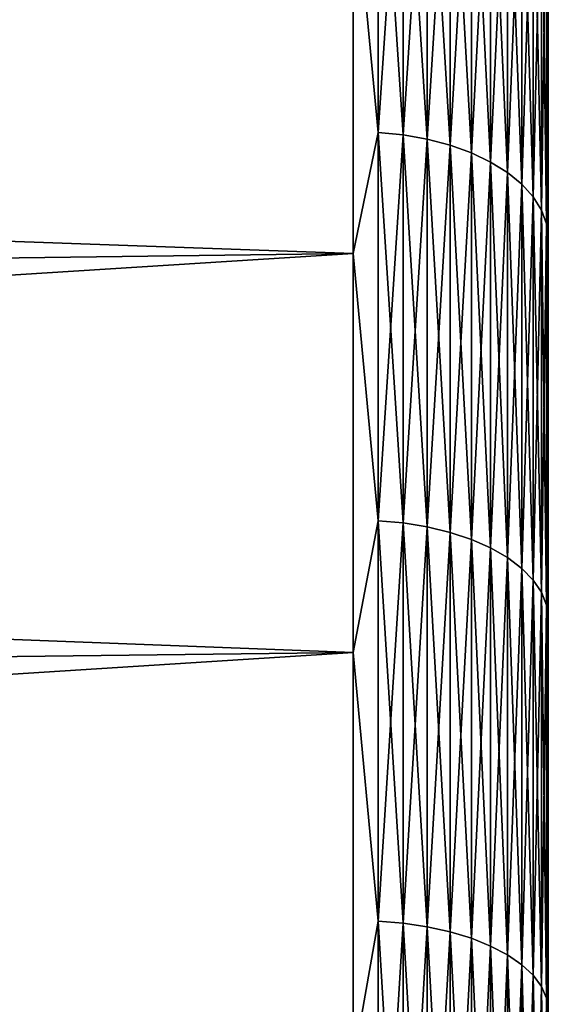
# Model space of a CAD drawing. Header units: metres. Extents: x -2 to 85, y -75 to 75.
# Tile 129 of 230: x 66.96 to 68.35, y 10.82 to 13.41. Entities that reach past the tile are written whole.
import ezdxf

# ---------------------------------------------------------------- set-up
doc = ezdxf.new("R2010")
doc.units = ezdxf.units.M
doc.layers.add('solid_21204500', color=7, linetype='CONTINUOUS')

msp = doc.modelspace()

# ---------------------------------------------------------------- linework, layer by layer
at = {"layer": 'solid_21204500'}
for points in [[(67.903748, 13.110369, -19.484987), (67.838074, 13.80577, -19.002016), (67.903748, 14.096049, -18.784246)], [(67.903748, 14.096049, 18.784246), (67.838074, 13.805771, 19.002016), (67.903748, 13.110369, 19.484987)], [(67.903748, 14.096049, 18.784246), (67.903748, 13.110369, 19.484987), (67.9692, 14.089134, 18.775032)], [(67.903748, 14.096049, -18.784246), (67.9692, 14.089134, -18.775032), (67.9692, 13.103938, -19.47543)], [(67.903748, 13.110369, -19.484987), (67.903748, 14.096049, -18.784246), (67.9692, 13.103938, -19.47543)], [(67.903748, 13.110369, 19.484987), (67.9692, 13.103938, 19.47543), (67.9692, 14.089134, 18.775032)], [(67.9692, 14.089134, 18.775032), (67.9692, 13.103938, 19.47543), (68.032547, 14.077071, 18.758957)], [(67.9692, 14.089134, -18.775032), (68.032547, 14.077071, -18.758957), (68.032547, 13.092718, -19.458754)], [(67.9692, 13.103938, -19.47543), (67.9692, 14.089134, -18.775032), (68.032547, 13.092718, -19.458754)], [(67.9692, 13.103938, 19.47543), (68.032547, 13.092718, 19.458754), (68.032547, 14.077071, 18.758957)], [(68.032547, 14.077071, 18.758957), (68.032547, 13.092718, 19.458754), (68.092674, 14.060071, 18.736301)], [(68.032547, 14.077071, -18.758957), (68.092674, 14.060071, -18.736301), (68.092674, 13.076907, -19.435255)], [(68.032547, 13.092718, -19.458754), (68.032547, 14.077071, -18.758957), (68.092674, 13.076907, -19.435255)], [(68.032547, 13.092718, 19.458754), (68.092674, 13.076907, 19.435255), (68.092674, 14.060071, 18.736301)], [(68.092674, 14.060071, 18.736301), (68.092674, 13.076907, 19.435255), (68.148514, 14.038434, 18.70747)], [(68.092674, 14.060071, -18.736301), (68.148514, 14.038434, -18.70747), (68.148514, 13.056784, -19.405346)], [(68.092674, 13.076907, -19.435255), (68.092674, 14.060071, -18.736301), (68.148514, 13.056784, -19.405346)], [(68.092674, 13.076907, 19.435255), (68.148514, 13.056784, 19.405346), (68.148514, 14.038434, 18.70747)], [(68.148514, 14.038434, 18.70747), (68.148514, 13.056784, 19.405346), (68.199074, 14.012545, 18.67297)], [(68.148514, 14.038434, -18.70747), (68.199074, 14.012545, -18.67297), (68.199074, 13.032703, -19.369558)], [(68.148514, 13.056784, -19.405346), (68.148514, 14.038434, -18.70747), (68.199074, 13.032703, -19.369558)], [(68.148514, 13.056784, 19.405346), (68.199074, 13.032703, 19.369558), (68.199074, 14.012545, 18.67297)], [(68.199074, 14.012545, 18.67297), (68.199074, 13.032703, 19.369558), (68.243469, 13.982858, 18.63341)], [(68.199074, 14.012545, -18.67297), (68.243469, 13.982858, -18.63341), (68.243469, 13.005094, -19.328524)], [(68.199074, 13.032703, -19.369558), (68.199074, 14.012545, -18.67297), (68.243469, 13.005094, -19.328524)], [(68.199074, 13.032703, 19.369558), (68.243469, 13.005094, 19.328524), (68.243469, 13.982858, 18.63341)], [(68.243469, 13.982858, 18.63341), (68.243469, 13.005094, 19.328524), (68.280907, 13.9499, 18.589489)], [(68.243469, 13.982858, -18.63341), (68.280907, 13.9499, -18.589489), (68.280907, 12.97444, -19.282965)], [(68.243469, 13.005094, -19.328524), (68.243469, 13.982858, -18.63341), (68.280907, 12.97444, -19.282965)], [(68.243469, 13.005094, 19.328524), (68.280907, 12.97444, 19.282965), (68.280907, 13.9499, 18.589489)], [(68.280907, 13.9499, 18.589489), (68.280907, 12.97444, 19.282965), (68.310738, 13.914252, 18.541986)], [(68.280907, 13.9499, -18.589489), (68.310738, 13.914252, -18.541986), (68.310738, 12.941284, -19.23369)], [(68.280907, 12.97444, -19.282965), (68.280907, 13.9499, -18.589489), (68.310738, 12.941284, -19.23369)], [(68.280907, 12.97444, 19.282965), (68.310738, 12.941284, 19.23369), (68.310738, 13.914252, 18.541986)], [(68.310738, 13.914252, 18.541986), (68.310738, 12.941284, 19.23369), (68.332428, 13.876545, 18.491737)], [(68.310738, 13.914252, -18.541986), (68.332428, 13.876545, -18.491737), (68.332428, 12.906214, -19.181566)], [(68.310738, 12.941284, -19.23369), (68.310738, 13.914252, -18.541986), (68.332428, 12.906214, -19.181566)], [(68.310738, 12.941284, 19.23369), (68.332428, 12.906214, 19.181566), (68.332428, 13.876545, 18.491737)], [(68.332428, 13.876545, 18.491737), (68.332428, 12.906214, 19.181566), (68.345589, 13.837444, 18.439632)], [(68.332428, 13.876545, -18.491737), (68.345589, 13.837444, -18.439632), (68.345589, 12.869847, -19.127518)], [(68.332428, 12.906214, -19.181566), (68.332428, 13.876545, -18.491737), (68.345589, 12.869847, -19.127518)], [(68.332428, 12.906214, 19.181566), (68.345589, 12.869847, 19.127518), (68.345589, 13.837444, 18.439632)], [(68.345589, 13.837444, 18.439632), (68.345589, 12.869847, 19.127518), (68.349998, 13.511963, 18.597622)], [(68.345589, 12.869847, -19.127518), (68.345589, 13.837444, -18.439632), (68.349998, 13.512025, -18.597576)], [(67.838074, 13.805771, 19.002016), (47.400002, 13.519061, 18.607391), (47.400002, 12.526698, 19.289423)], [(67.838074, 12.792362, 19.698513), (67.838074, 13.805771, 19.002016), (47.400002, 12.526698, 19.289423)], [(67.838074, 13.80577, -19.002016), (67.838074, 12.792361, -19.698513), (47.400002, 13.519061, -18.607391)], [(67.903748, 13.110369, 19.484987), (67.838074, 13.805771, 19.002016), (67.838074, 12.792362, 19.698513)], [(67.903748, 13.110369, -19.484987), (67.838074, 12.792361, -19.698513), (67.838074, 13.80577, -19.002016)], [(67.838074, 12.792361, -19.698513), (47.400002, 12.526698, -19.289423), (47.400002, 13.519061, -18.607391)], [(68.345589, 12.869847, -19.127518), (68.349998, 13.512025, -18.597576), (68.349998, 12.520059, -19.279318)], [(68.345589, 12.869847, 19.127518), (68.349998, 12.519994, 19.279358), (68.349998, 13.511963, 18.597622)], [(67.903748, 12.089923, -20.134058), (67.838074, 12.792361, -19.698513), (67.903748, 13.110369, -19.484987)], [(67.903748, 13.110369, 19.484987), (67.838074, 12.792362, 19.698513), (67.903748, 12.089923, 20.134058)], [(67.903748, 13.110369, 19.484987), (67.903748, 12.089923, 20.134058), (67.9692, 13.103938, 19.47543)], [(67.903748, 13.110369, -19.484987), (67.9692, 13.103938, -19.47543), (67.9692, 12.083993, -20.124182)], [(67.903748, 12.089923, -20.134058), (67.903748, 13.110369, -19.484987), (67.9692, 12.083993, -20.124182)], [(67.903748, 12.089923, 20.134058), (67.9692, 12.083993, 20.124182), (67.9692, 13.103938, 19.47543)], [(67.9692, 13.103938, 19.47543), (67.9692, 12.083993, 20.124182), (68.032547, 13.092718, 19.458754)], [(67.9692, 13.103938, -19.47543), (68.032547, 13.092718, -19.458754), (68.032547, 12.073646, -20.106951)], [(67.9692, 12.083993, -20.124182), (67.9692, 13.103938, -19.47543), (68.032547, 12.073646, -20.106951)], [(67.9692, 12.083993, 20.124182), (68.032547, 12.073646, 20.106951), (68.032547, 13.092718, 19.458754)], [(68.032547, 13.092718, 19.458754), (68.032547, 12.073646, 20.106951), (68.092674, 13.076907, 19.435255)], [(68.032547, 13.092718, -19.458754), (68.092674, 13.076907, -19.435255), (68.092674, 12.059065, -20.082668)], [(68.032547, 12.073646, -20.106951), (68.032547, 13.092718, -19.458754), (68.092674, 12.059065, -20.082668)], [(68.032547, 12.073646, 20.106951), (68.092674, 12.059065, 20.082668), (68.092674, 13.076907, 19.435255)], [(68.092674, 13.076907, 19.435255), (68.092674, 12.059065, 20.082668), (68.148514, 13.056784, 19.405346)], [(68.092674, 13.076907, -19.435255), (68.148514, 13.056784, -19.405346), (68.148514, 12.040508, -20.051764)], [(68.092674, 12.059065, -20.082668), (68.092674, 13.076907, -19.435255), (68.148514, 12.040508, -20.051764)], [(68.092674, 12.059065, 20.082668), (68.148514, 12.040508, 20.051764), (68.148514, 13.056784, 19.405346)], [(68.148514, 13.056784, 19.405346), (68.148514, 12.040508, 20.051764), (68.199074, 13.032703, 19.369558)], [(68.148514, 13.056784, -19.405346), (68.199074, 13.032703, -19.369558), (68.199074, 12.018303, -20.014784)], [(68.148514, 12.040508, -20.051764), (68.148514, 13.056784, -19.405346), (68.199074, 12.018303, -20.014784)], [(68.148514, 12.040508, 20.051764), (68.199074, 12.018303, 20.014784), (68.199074, 13.032703, 19.369558)], [(68.199074, 13.032703, 19.369558), (68.199074, 12.018303, 20.014784), (68.243469, 13.005094, 19.328524)], [(68.199074, 13.032703, -19.369558), (68.243469, 13.005094, -19.328524), (68.243469, 11.992842, -19.972382)], [(68.199074, 12.018303, -20.014784), (68.199074, 13.032703, -19.369558), (68.243469, 11.992842, -19.972382)], [(68.199074, 12.018303, 20.014784), (68.243469, 11.992842, 19.972382), (68.243469, 13.005094, 19.328524)], [(68.243469, 13.005094, 19.328524), (68.243469, 11.992842, 19.972382), (68.280907, 12.97444, 19.282965)], [(68.243469, 13.005094, -19.328524), (68.280907, 12.97444, -19.282965), (68.280907, 11.964574, -19.925306)], [(68.243469, 11.992842, -19.972382), (68.243469, 13.005094, -19.328524), (68.280907, 11.964574, -19.925306)], [(68.243469, 11.992842, 19.972382), (68.280907, 11.964574, 19.925306), (68.280907, 12.97444, 19.282965)], [(68.280907, 12.97444, 19.282965), (68.280907, 11.964574, 19.925306), (68.310738, 12.941284, 19.23369)], [(68.280907, 12.97444, -19.282965), (68.310738, 12.941284, -19.23369), (68.310738, 11.933999, -19.874388)], [(68.280907, 11.964574, -19.925306), (68.280907, 12.97444, -19.282965), (68.310738, 11.933999, -19.874388)], [(68.280907, 11.964574, 19.925306), (68.310738, 11.933999, 19.874388), (68.310738, 12.941284, 19.23369)], [(68.310738, 12.941284, 19.23369), (68.310738, 11.933999, 19.874388), (68.332428, 12.906214, 19.181566)], [(68.310738, 12.941284, -19.23369), (68.332428, 12.906214, -19.181566), (68.332428, 11.901658, -19.82053)], [(68.310738, 11.933999, -19.874388), (68.310738, 12.941284, -19.23369), (68.332428, 11.901658, -19.82053)], [(68.310738, 11.933999, 19.874388), (68.332428, 11.901658, 19.82053), (68.332428, 12.906214, 19.181566)], [(68.332428, 12.906214, 19.181566), (68.332428, 11.901658, 19.82053), (68.345589, 12.869847, 19.127518)], [(68.332428, 12.906214, -19.181566), (68.345589, 12.869847, -19.127518), (68.345589, 11.868122, -19.764679)], [(68.332428, 11.901658, -19.82053), (68.332428, 12.906214, -19.181566), (68.345589, 11.868122, -19.764679)], [(68.332428, 11.901658, 19.82053), (68.345589, 11.868122, 19.764679), (68.345589, 12.869847, 19.127518)], [(68.345589, 12.869847, 19.127518), (68.345589, 11.868122, 19.764679), (68.349998, 12.519994, 19.279358)], [(68.345589, 11.868122, -19.764679), (68.345589, 12.869847, -19.127518), (68.349998, 12.520059, -19.279318)], [(67.838074, 12.792362, 19.698513), (47.400002, 12.526698, 19.289423), (47.400002, 11.5, 19.918585)], [(67.838074, 11.74389, 20.341017), (67.838074, 12.792362, 19.698513), (47.400002, 11.5, 19.918585)], [(67.838074, 12.792361, -19.698513), (67.838074, 11.74389, -20.341017), (47.400002, 12.526698, -19.289423)], [(67.903748, 12.089923, 20.134058), (67.838074, 12.792362, 19.698513), (67.838074, 11.74389, 20.341017)], [(67.903748, 12.089923, -20.134058), (67.838074, 11.74389, -20.341017), (67.838074, 12.792361, -19.698513)], [(67.838074, 11.74389, -20.341017), (47.400002, 11.5, -19.918585), (47.400002, 12.526698, -19.289423)], [(68.345589, 11.868122, -19.764679), (68.349998, 12.520059, -19.279318), (68.349998, 11.494134, -19.908009)], [(68.345589, 11.868122, 19.764679), (68.349998, 11.494068, 19.908047), (68.349998, 12.519994, 19.279358)], [(67.903748, 11.037416, -20.729736), (67.838074, 11.74389, -20.341017), (67.903748, 12.089923, -20.134058)], [(67.903748, 12.089923, 20.134058), (67.838074, 11.74389, 20.341017), (67.903748, 11.037416, 20.729736)], [(67.903748, 12.089923, 20.134058), (67.903748, 11.037416, 20.729736), (67.9692, 12.083993, 20.124182)], [(67.903748, 12.089923, -20.134058), (67.9692, 12.083993, -20.124182), (67.9692, 11.032002, -20.719568)], [(67.903748, 11.037416, -20.729736), (67.903748, 12.089923, -20.134058), (67.9692, 11.032002, -20.719568)], [(67.903748, 11.037416, 20.729736), (67.9692, 11.032002, 20.719568), (67.9692, 12.083993, 20.124182)], [(67.9692, 12.083993, 20.124182), (67.9692, 11.032002, 20.719568), (68.032547, 12.073646, 20.106951)], [(67.9692, 12.083993, -20.124182), (68.032547, 12.073646, -20.106951), (68.032547, 11.022556, -20.701826)], [(67.9692, 11.032002, -20.719568), (67.9692, 12.083993, -20.124182), (68.032547, 11.022556, -20.701826)], [(67.9692, 11.032002, 20.719568), (68.032547, 11.022556, 20.701826), (68.032547, 12.073646, 20.106951)], [(68.032547, 12.073646, 20.106951), (68.032547, 11.022556, 20.701826), (68.092674, 12.059065, 20.082668)], [(68.032547, 12.073646, -20.106951), (68.092674, 12.059065, -20.082668), (68.092674, 11.009245, -20.676826)], [(68.032547, 11.022556, -20.701826), (68.032547, 12.073646, -20.106951), (68.092674, 11.009245, -20.676826)], [(68.032547, 11.022556, 20.701826), (68.092674, 11.009245, 20.676826), (68.092674, 12.059065, 20.082668)], [(68.092674, 12.059065, 20.082668), (68.092674, 11.009245, 20.676826), (68.148514, 12.040508, 20.051764)], [(68.092674, 12.059065, -20.082668), (68.148514, 12.040508, -20.051764), (68.148514, 10.992304, -20.645008)], [(68.092674, 11.009245, -20.676826), (68.092674, 12.059065, -20.082668), (68.148514, 10.992304, -20.645008)], [(68.092674, 11.009245, 20.676826), (68.148514, 10.992304, 20.645008), (68.148514, 12.040508, 20.051764)], [(68.148514, 12.040508, 20.051764), (68.148514, 10.992304, 20.645008), (68.199074, 12.018303, 20.014784)], [(68.148514, 12.040508, -20.051764), (68.199074, 12.018303, -20.014784), (68.199074, 10.972032, -20.606934)], [(68.148514, 10.992304, -20.645008), (68.148514, 12.040508, -20.051764), (68.199074, 10.972032, -20.606934)], [(68.148514, 10.992304, 20.645008), (68.199074, 10.972032, 20.606934), (68.199074, 12.018303, 20.014784)], [(68.199074, 12.018303, 20.014784), (68.199074, 10.972032, 20.606934), (68.243469, 11.992842, 19.972382)], [(68.199074, 12.018303, -20.014784), (68.243469, 11.992842, -19.972382), (68.243469, 10.948787, -20.563276)], [(68.199074, 10.972032, -20.606934), (68.199074, 12.018303, -20.014784), (68.243469, 10.948787, -20.563276)], [(68.199074, 10.972032, 20.606934), (68.243469, 10.948787, 20.563276), (68.243469, 11.992842, 19.972382)], [(68.243469, 11.992842, 19.972382), (68.243469, 10.948787, 20.563276), (68.280907, 11.964574, 19.925306)], [(68.243469, 11.992842, -19.972382), (68.280907, 11.964574, -19.925306), (68.280907, 10.922979, -20.514809)], [(68.243469, 10.948787, -20.563276), (68.243469, 11.992842, -19.972382), (68.280907, 10.922979, -20.514809)], [(68.243469, 10.948787, 20.563276), (68.280907, 10.922979, 20.514809), (68.280907, 11.964574, 19.925306)], [(68.280907, 11.964574, 19.925306), (68.280907, 10.922979, 20.514809), (68.310738, 11.933999, 19.874388)], [(68.280907, 11.964574, -19.925306), (68.310738, 11.933999, -19.874388), (68.310738, 10.895067, -20.462385)], [(68.280907, 10.922979, -20.514809), (68.280907, 11.964574, -19.925306), (68.310738, 10.895067, -20.462385)], [(68.280907, 10.922979, 20.514809), (68.310738, 10.895067, 20.462385), (68.310738, 11.933999, 19.874388)], [(68.310738, 11.933999, 19.874388), (68.310738, 10.895067, 20.462385), (68.332428, 11.901658, 19.82053)], [(68.310738, 11.933999, -19.874388), (68.332428, 11.901658, -19.82053), (68.332428, 10.865541, -20.406931)], [(68.310738, 10.895067, -20.462385), (68.310738, 11.933999, -19.874388), (68.332428, 10.865541, -20.406931)], [(68.310738, 10.895067, 20.462385), (68.332428, 10.865541, 20.406931), (68.332428, 11.901658, 19.82053)], [(68.332428, 11.901658, 19.82053), (68.332428, 10.865541, 20.406931), (68.345589, 11.868122, 19.764679)], [(68.332428, 11.901658, -19.82053), (68.345589, 11.868122, -19.764679), (68.345589, 10.834926, -20.34943)], [(68.332428, 10.865541, -20.406931), (68.332428, 11.901658, -19.82053), (68.345589, 10.834926, -20.34943)], [(68.332428, 10.865541, 20.406931), (68.345589, 10.834926, 20.34943), (68.345589, 11.868122, 19.764679)], [(68.345589, 11.868122, 19.764679), (68.345589, 10.834926, 20.34943), (68.349998, 11.494068, 19.908047)], [(68.345589, 10.834926, -20.34943), (68.345589, 11.868122, -19.764679), (68.349998, 11.494134, -19.908009)], [(67.838074, 11.74389, -20.341017), (67.838074, 10.663229, -20.927769), (47.400002, 11.5, -19.918585)], [(67.838074, 11.74389, 20.341017), (47.400002, 11.5, 19.918585), (47.400002, 10.441781, 20.493151)], [(67.838074, 10.663229, 20.927767), (67.838074, 11.74389, 20.341017), (47.400002, 10.441781, 20.493151)], [(67.903748, 11.037416, -20.729736), (67.838074, 10.663229, -20.927769), (67.838074, 11.74389, -20.341017)], [(67.903748, 11.037416, 20.729736), (67.838074, 11.74389, 20.341017), (67.838074, 10.663229, 20.927767)], [(67.838074, 10.663229, -20.927769), (47.400002, 10.441781, -20.493151), (47.400002, 11.5, -19.918585)], [(68.345589, 10.834926, -20.34943), (68.349998, 11.494134, -19.908009), (68.349998, 10.436359, -20.482361)], [(68.345589, 10.834926, 20.34943), (68.349998, 10.436291, 20.482395), (68.349998, 11.494068, 19.908047)], [(67.903748, 9.955641, -21.270443), (67.838074, 10.663229, -20.927769), (67.903748, 11.037416, -20.729736)], [(67.903748, 11.037416, 20.729736), (67.838074, 10.663229, 20.927767), (67.903748, 9.955641, 21.270443)], [(67.903748, 11.037416, 20.729736), (67.903748, 9.955641, 21.270443), (67.9692, 11.032002, 20.719568)], [(67.903748, 11.037416, -20.729736), (67.9692, 11.032002, -20.719568), (67.9692, 9.950758, -21.26001)], [(67.903748, 9.955641, -21.270443), (67.903748, 11.037416, -20.729736), (67.9692, 9.950758, -21.26001)], [(67.903748, 9.955641, 21.270443), (67.9692, 9.950758, 21.26001), (67.9692, 11.032002, 20.719568)], [(67.9692, 11.032002, 20.719568), (67.9692, 9.950758, 21.26001), (68.032547, 11.022556, 20.701826)], [(67.9692, 11.032002, -20.719568), (68.032547, 11.022556, -20.701826), (68.032547, 9.942238, -21.241806)], [(67.9692, 9.950758, -21.26001), (67.9692, 11.032002, -20.719568), (68.032547, 9.942238, -21.241806)], [(67.9692, 9.950758, 21.26001), (68.032547, 9.942238, 21.241806), (68.032547, 11.022556, 20.701826)], [(68.032547, 11.022556, 20.701826), (68.032547, 9.942238, 21.241806), (68.092674, 11.009245, 20.676826)], [(68.032547, 11.022556, -20.701826), (68.092674, 11.009245, -20.676826), (68.092674, 9.930231, -21.216152)], [(68.032547, 9.942238, -21.241806), (68.032547, 11.022556, -20.701826), (68.092674, 9.930231, -21.216152)], [(68.032547, 9.942238, 21.241806), (68.092674, 9.930231, 21.216152), (68.092674, 11.009245, 20.676826)], [(68.092674, 11.009245, 20.676826), (68.092674, 9.930231, 21.216152), (68.148514, 10.992304, 20.645008)], [(68.092674, 11.009245, -20.676826), (68.148514, 10.992304, -20.645008), (68.148514, 9.914949, -21.183504)], [(68.092674, 9.930231, -21.216152), (68.092674, 11.009245, -20.676826), (68.148514, 9.914949, -21.183504)], [(68.092674, 9.930231, 21.216152), (68.148514, 9.914949, 21.183504), (68.148514, 10.992304, 20.645008)], [(68.148514, 10.992304, 20.645008), (68.148514, 9.914949, 21.183504), (68.199074, 10.972032, 20.606934)], [(68.148514, 10.992304, -20.645008), (68.199074, 10.972032, -20.606934), (68.199074, 9.896665, -21.144438)], [(68.148514, 9.914949, -21.183504), (68.148514, 10.992304, -20.645008), (68.199074, 9.896665, -21.144438)], [(68.148514, 9.914949, 21.183504), (68.199074, 9.896665, 21.144438), (68.199074, 10.972032, 20.606934)], [(68.199074, 10.972032, 20.606934), (68.199074, 9.896665, 21.144438), (68.243469, 10.948787, 20.563276)], [(68.199074, 10.972032, -20.606934), (68.243469, 10.948787, -20.563276), (68.243469, 9.875697, -21.099642)], [(68.199074, 9.896665, -21.144438), (68.199074, 10.972032, -20.606934), (68.243469, 9.875697, -21.099642)], [(68.199074, 9.896665, 21.144438), (68.243469, 9.875697, 21.099642), (68.243469, 10.948787, 20.563276)], [(68.243469, 10.948787, 20.563276), (68.243469, 9.875697, 21.099642), (68.280907, 10.922979, 20.514809)], [(68.243469, 10.948787, -20.563276), (68.280907, 10.922979, -20.514809), (68.280907, 9.85242, -21.049908)], [(68.243469, 9.875697, -21.099642), (68.243469, 10.948787, -20.563276), (68.280907, 9.85242, -21.049908)], [(68.243469, 9.875697, 21.099642), (68.280907, 9.85242, 21.049908), (68.280907, 10.922979, 20.514809)], [(68.280907, 10.922979, 20.514809), (68.280907, 9.85242, 21.049908), (68.310738, 10.895067, 20.462385)], [(68.280907, 10.922979, -20.514809), (68.310738, 10.895067, -20.462385), (68.310738, 9.827243, -20.996117)], [(68.280907, 9.85242, -21.049908), (68.280907, 10.922979, -20.514809), (68.310738, 9.827243, -20.996117)], [(68.280907, 9.85242, 21.049908), (68.310738, 9.827243, 20.996117), (68.310738, 10.895067, 20.462385)], [(68.310738, 10.895067, 20.462385), (68.310738, 9.827243, 20.996117), (68.332428, 10.865541, 20.406931)], [(68.310738, 10.895067, -20.462385), (68.332428, 10.865541, -20.406931), (68.332428, 9.800611, -20.939219)], [(68.310738, 9.827243, -20.996117), (68.310738, 10.895067, -20.462385), (68.332428, 9.800611, -20.939219)], [(68.310738, 9.827243, 20.996117), (68.332428, 9.800611, 20.939219), (68.332428, 10.865541, 20.406931)], [(68.332428, 10.865541, 20.406931), (68.332428, 9.800611, 20.939219), (68.345589, 10.834926, 20.34943)], [(68.332428, 10.865541, -20.406931), (68.345589, 10.834926, -20.34943), (68.345589, 9.772996, -20.880217)], [(68.332428, 9.800611, -20.939219), (68.332428, 10.865541, -20.406931), (68.345589, 9.772996, -20.880217)], [(68.332428, 9.800611, 20.939219), (68.345589, 9.772996, 20.880217), (68.345589, 10.834926, 20.34943)], [(68.345589, 10.834926, 20.34943), (68.345589, 9.772996, 20.880217), (68.349998, 10.436291, 20.482395)], [(68.345589, 9.772996, -20.880217), (68.345589, 10.834926, -20.34943), (68.349998, 10.436359, -20.482361)]]:
    msp.add_3dface(points, dxfattribs=at)

doc.saveas('drawing.dxf')
